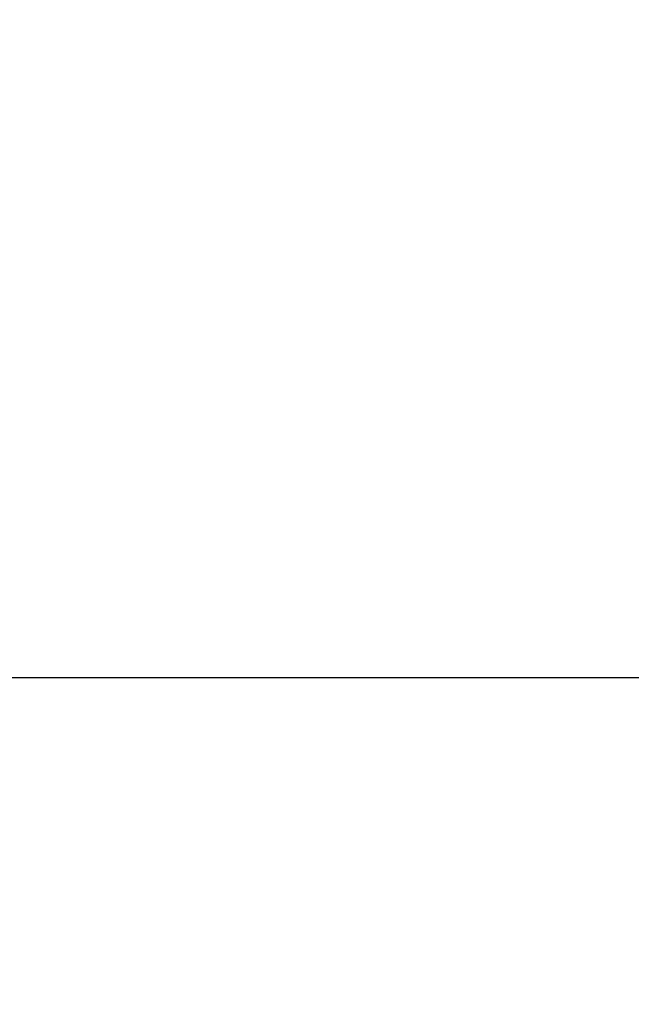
# Model space of a CAD drawing. Header units: millimetres. Extents: x 0 to 594, y 0 to 420.
# Tile 86 of 256: x 388.71 to 388.896, y 227.795 to 228.095. Entities that reach past the tile are written whole.
import ezdxf

# ---------------------------------------------------------------- set-up
doc = ezdxf.new("R2010")
doc.units = ezdxf.units.MM
doc.header["$LTSCALE"] = 32.67
doc.linetypes.add('PHANTOM', pattern=[0.8, 0.45, -0.05, 0.1, -0.05, 0.1, -0.05])
doc.layers.get('0').update_dxf_attribs({"linetype": 'CONTINUOUS'})
doc.layers.add('CRV', color=7, linetype='CONTINUOUS')

msp = doc.modelspace()

# ---------------------------------------------------------------- linework, layer by layer
at = {"color": 7, "linetype": 'Continuous'}
msp.add_line((386.40593, 227.89461), (410.90593, 227.89461), dxfattribs=at)
at = {"layer": 'CRV', "color": 8, "linetype": 'PHANTOM'}
for centre, radius, start, end in [((388.90593, 261.89461), 108.95281, 350, 240), ((388.90593, 261.89461), 100.95281, 350, 240), ((364.90593, 220.32539), 52.95281, 102.114473, 10.04379)]:
    msp.add_arc(centre, radius, start, end, dxfattribs=at)
at = {"layer": 'CRV', "color": 4, "linetype": 'Continuous', "extrusion": (1.261e-13, -1, 0)}
msp.add_open_spline([(388.69887, 227.89461, 108.64325), (388.69887, 227.89461, 108.64325), (388.69889, 227.89461, 108.64326), (388.69892, 227.89461, 108.64326), (388.69898, 227.89461, 108.64326), (388.69907, 227.89461, 108.64327), (388.69919, 227.89461, 108.64328), (388.69938, 227.89461, 108.64329), (388.69961, 227.89461, 108.64331), (388.69989, 227.89461, 108.64333), (388.70026, 227.89461, 108.64336), (388.70072, 227.89461, 108.64339), (388.70128, 227.89461, 108.64344), (388.70202, 227.89461, 108.64349), (388.70295, 227.89461, 108.64356), (388.70406, 227.89461, 108.64365), (388.70517, 227.89461, 108.64373), (388.70665, 227.89461, 108.64384), (388.70851, 227.89461, 108.64398), (388.70999, 227.89461, 108.64409), (388.71073, 227.89461, 108.64415)], degree=3, knots=[0, 0, 0, 0, 0.00001162, 0.00004648, 0.00011621, 0.00018593, 0.00032538, 0.00046482, 0.00074371, 0.00102261, 0.0013015, 0.00185929, 0.00241707, 0.00297486, 0.00409043, 0.005206, 0.00632158, 0.00743715, 0.00966829, 0.01189944, 0.01189944, 0.01189944, 0.01189944], dxfattribs=at)
at = {"layer": 'CRV', "color": 4, "linetype": 'Continuous', "extrusion": (-0.001251, 0.99999, 0.004315)}
msp.add_open_spline([(388.7086, 227.89461, 28.27678), (388.7086, 227.89461, 28.27678), (388.70861, 227.89461, 28.27678), (388.70863, 227.89461, 28.27679), (388.70866, 227.89461, 28.2768), (388.70874, 227.89461, 28.27682), (388.70885, 227.89461, 28.27685), (388.70901, 227.89461, 28.2769), (388.70916, 227.89461, 28.27694), (388.70936, 227.89461, 28.277), (388.70972, 227.89461, 28.2771), (388.71002, 227.89461, 28.27719), (388.71022, 227.89461, 28.27725)], degree=3, knots=[0, 0, 0, 0, 0.000006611, 0.000026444, 0.000066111, 0.000105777, 0.000264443, 0.000423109, 0.000581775, 0.000740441, 0.001057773, 0.001692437, 0.001692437, 0.001692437, 0.001692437], dxfattribs=at)
at = {"layer": 'CRV', "color": 4, "linetype": 'Continuous', "extrusion": (-1.09183e-11, 1, 0)}
msp.add_open_spline([(388.71, 227.89461, 116.66527), (388.71, 227.89461, 116.66527), (388.71001, 227.89461, 116.66527), (388.71003, 227.89461, 116.66527), (388.71006, 227.89461, 116.66527), (388.71014, 227.89461, 116.66527), (388.71025, 227.89461, 116.66528), (388.7104, 227.89461, 116.66529), (388.71056, 227.89461, 116.6653), (388.71076, 227.89461, 116.66532), (388.71111, 227.89461, 116.66534), (388.71142, 227.89461, 116.66536), (388.71162, 227.89461, 116.66538)], degree=3, knots=[0, 0, 0, 0, 0.000006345, 0.000025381, 0.000063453, 0.000101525, 0.000253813, 0.000406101, 0.000558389, 0.000710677, 0.001015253, 0.001624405, 0.001624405, 0.001624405, 0.001624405], dxfattribs=at)
at = {"layer": 'CRV', "color": 4, "linetype": 'Continuous', "extrusion": (1.2287e-12, -1, 0)}
msp.add_open_spline([(388.71022, 227.89461, 28.27725), (388.71023, 227.89461, 28.27725), (388.71023, 227.89461, 28.27725), (388.71025, 227.89461, 28.27726), (388.71028, 227.89461, 28.27727), (388.71034, 227.89461, 28.27728), (388.71044, 227.89461, 28.27731), (388.71057, 227.89461, 28.27735), (388.7107, 227.89461, 28.27739), (388.71088, 227.89461, 28.27744), (388.71118, 227.89461, 28.27753), (388.71161, 227.89461, 28.27765), (388.71213, 227.89461, 28.2778), (388.71265, 227.89461, 28.27795), (388.71318, 227.89461, 28.2781), (388.71387, 227.89461, 28.2783), (388.71474, 227.89461, 28.27856), (388.71613, 227.89461, 28.27896), (388.71786, 227.89461, 28.27946), (388.71994, 227.89461, 28.28006), (388.72203, 227.89461, 28.28067), (388.72411, 227.89461, 28.28127), (388.72619, 227.89461, 28.28187), (388.72897, 227.89461, 28.28267), (388.73105, 227.89461, 28.28328), (388.73244, 227.89461, 28.28368)], degree=3, knots=[0, 0, 0, 0, 0.00000565, 0.00002258, 0.00005646, 0.00009034, 0.00022585, 0.00036135, 0.00049686, 0.00063237, 0.00090339, 0.00144542, 0.00198745, 0.00252948, 0.00307151, 0.00361355, 0.00469761, 0.00578167, 0.0079498, 0.01011793, 0.01228606, 0.01445419, 0.01662231, 0.01879044, 0.0231267, 0.0231267, 0.0231267, 0.0231267], dxfattribs=at)
at = {"layer": 'CRV', "color": 4, "linetype": 'Continuous', "extrusion": (-5.5433e-12, -1, 0)}
msp.add_open_spline([(388.71073, 227.89461, 108.64415), (388.71073, 227.89461, 108.64415), (388.71074, 227.89461, 108.64415), (388.71076, 227.89461, 108.64415), (388.7108, 227.89461, 108.64415), (388.71087, 227.89461, 108.64416), (388.71099, 227.89461, 108.64417), (388.71114, 227.89461, 108.64418), (388.71129, 227.89461, 108.64419), (388.71149, 227.89461, 108.64421), (388.71185, 227.89461, 108.64423), (388.71215, 227.89461, 108.64426), (388.71235, 227.89461, 108.64427)], degree=3, knots=[0, 0, 0, 0, 0.000006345, 0.000025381, 0.000063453, 0.000101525, 0.000253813, 0.000406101, 0.000558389, 0.000710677, 0.001015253, 0.001624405, 0.001624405, 0.001624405, 0.001624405], dxfattribs=at)
at = {"layer": 'CRV', "color": 4, "linetype": 'Continuous', "extrusion": (-3.795e-13, 1, 0)}
msp.add_open_spline([(388.71162, 227.89461, 116.66538), (388.71163, 227.89461, 116.66538), (388.71164, 227.89461, 116.66538), (388.71167, 227.89461, 116.66538), (388.71174, 227.89461, 116.66539), (388.71183, 227.89461, 116.66539), (388.71196, 227.89461, 116.6654), (388.71209, 227.89461, 116.66541), (388.71227, 227.89461, 116.66542), (388.71257, 227.89461, 116.66545), (388.713, 227.89461, 116.66548), (388.71352, 227.89461, 116.66551), (388.71404, 227.89461, 116.66555), (388.71456, 227.89461, 116.66559), (388.71525, 227.89461, 116.66563), (388.71612, 227.89461, 116.66569), (388.7175, 227.89461, 116.66579), (388.71923, 227.89461, 116.66591), (388.72131, 227.89461, 116.66606), (388.72338, 227.89461, 116.6662), (388.72546, 227.89461, 116.66635), (388.72753, 227.89461, 116.6665), (388.7303, 227.89461, 116.66669), (388.73238, 227.89461, 116.66684), (388.73376, 227.89461, 116.66693)], degree=3, knots=[0, 0, 0, 0, 0.00002168, 0.00005419, 0.00008671, 0.00021677, 0.00034683, 0.00047689, 0.00060695, 0.00086707, 0.00138732, 0.00190756, 0.0024278, 0.00294805, 0.00346829, 0.00450878, 0.00554926, 0.00763024, 0.00971121, 0.01179219, 0.01387316, 0.01595414, 0.01803511, 0.02219706, 0.02219706, 0.02219706, 0.02219706], dxfattribs=at)
at = {"layer": 'CRV', "color": 4, "linetype": 'Continuous', "extrusion": (0.005425, 0.997387, -0.072036)}
msp.add_open_spline([(388.71235, 227.89461, 108.64427), (388.71236, 227.89461, 108.64427), (388.71238, 227.89461, 108.64427), (388.71241, 227.89461, 108.64428), (388.71247, 227.89461, 108.64428), (388.71257, 227.89461, 108.64429), (388.7127, 227.89461, 108.6443), (388.71283, 227.89461, 108.64431), (388.713, 227.89461, 108.64432), (388.7133, 227.89461, 108.64434), (388.71374, 227.89461, 108.64438), (388.71425, 227.89461, 108.64442), (388.71477, 227.89461, 108.64445), (388.71529, 227.89461, 108.64449), (388.71598, 227.89461, 108.64455), (388.71685, 227.89461, 108.64461), (388.71823, 227.89461, 108.64471), (388.71996, 227.89461, 108.64485), (388.72204, 227.89461, 108.645), (388.72411, 227.89461, 108.64516), (388.72619, 227.89461, 108.64531), (388.72826, 227.89461, 108.64547), (388.73103, 227.89461, 108.64568), (388.7331, 227.89461, 108.64583), (388.73449, 227.89461, 108.64594)], degree=3, knots=[0, 0, 0, 0, 0.00002168, 0.00005419, 0.00008671, 0.00021677, 0.00034683, 0.00047689, 0.00060695, 0.00086707, 0.00138732, 0.00190756, 0.0024278, 0.00294805, 0.00346829, 0.00450878, 0.00554926, 0.00763024, 0.00971121, 0.01179219, 0.01387316, 0.01595413, 0.01803511, 0.02219706, 0.02219706, 0.02219706, 0.02219706], dxfattribs=at)
at = {"layer": 'CRV', "color": 4, "linetype": 'Continuous', "extrusion": (-9.41e-14, -1, 0)}
msp.add_open_spline([(388.73244, 227.89461, 28.28368), (388.73244, 227.89461, 28.28368), (388.73245, 227.89461, 28.28368), (388.73248, 227.89461, 28.28369), (388.73252, 227.89461, 28.2837), (388.73259, 227.89461, 28.28372), (388.73267, 227.89461, 28.28374), (388.7328, 227.89461, 28.28378), (388.73296, 227.89461, 28.28383), (388.73316, 227.89461, 28.28389), (388.73342, 227.89461, 28.28396), (388.73387, 227.89461, 28.28409), (388.73453, 227.89461, 28.28428), (388.73531, 227.89461, 28.28451), (388.73609, 227.89461, 28.28473), (388.73687, 227.89461, 28.28496), (388.73792, 227.89461, 28.28526), (388.73922, 227.89461, 28.28563), (388.74131, 227.89461, 28.28624), (388.74392, 227.89461, 28.28699), (388.74705, 227.89461, 28.28789), (388.75018, 227.89461, 28.28879), (388.75331, 227.89461, 28.2897), (388.75644, 227.89461, 28.2906), (388.76061, 227.89461, 28.2918), (388.76374, 227.89461, 28.2927), (388.76583, 227.89461, 28.29331)], degree=3, knots=[0, 0, 0, 0, 0.00000848, 0.00003393, 0.00008483, 0.00013573, 0.00023753, 0.00033933, 0.00054293, 0.00074653, 0.00095013, 0.00135733, 0.00217173, 0.00298612, 0.00380052, 0.00461492, 0.00542932, 0.00705811, 0.00868691, 0.0119445, 0.01520209, 0.01845968, 0.02171727, 0.02497486, 0.02823245, 0.03474763, 0.03474763, 0.03474763, 0.03474763], dxfattribs=at)
at = {"layer": 'CRV', "color": 4, "linetype": 'Continuous', "extrusion": (-9.33e-14, -1, 0)}
msp.add_open_spline([(388.73376, 227.89461, 116.66693), (388.73376, 227.89461, 116.66693), (388.73377, 227.89461, 116.66693), (388.7338, 227.89461, 116.66693), (388.73384, 227.89461, 116.66694), (388.73391, 227.89461, 116.66694), (388.73399, 227.89461, 116.66695), (388.73412, 227.89461, 116.66696), (388.73428, 227.89461, 116.66697), (388.73448, 227.89461, 116.66698), (388.73474, 227.89461, 116.667), (388.73519, 227.89461, 116.66703), (388.73584, 227.89461, 116.66708), (388.73662, 227.89461, 116.66713), (388.7374, 227.89461, 116.66719), (388.73818, 227.89461, 116.66724), (388.73922, 227.89461, 116.66731), (388.74052, 227.89461, 116.6674), (388.7426, 227.89461, 116.66755), (388.7452, 227.89461, 116.66773), (388.74832, 227.89461, 116.66795), (388.75144, 227.89461, 116.66817), (388.75455, 227.89461, 116.66839), (388.75767, 227.89461, 116.6686), (388.76183, 227.89461, 116.66889), (388.76495, 227.89461, 116.66911), (388.76703, 227.89461, 116.66926)], degree=3, knots=[0, 0, 0, 0, 0.00000814, 0.00003257, 0.00008142, 0.00013028, 0.00022798, 0.00032569, 0.00052111, 0.00071652, 0.00091194, 0.00130277, 0.00208443, 0.00286609, 0.00364775, 0.00442941, 0.00521107, 0.00677439, 0.00833771, 0.01146436, 0.014591, 0.01771764, 0.02084429, 0.02397093, 0.02709757, 0.03335086, 0.03335086, 0.03335086, 0.03335086], dxfattribs=at)
at = {"layer": 'CRV', "color": 4, "linetype": 'Continuous', "extrusion": (5.174e-13, -1, 0)}
msp.add_open_spline([(388.73449, 227.89461, 108.64594), (388.73449, 227.89461, 108.64594), (388.7345, 227.89461, 108.64594), (388.73453, 227.89461, 108.64594), (388.73457, 227.89461, 108.64595), (388.73463, 227.89461, 108.64595), (388.73471, 227.89461, 108.64596), (388.73484, 227.89461, 108.64597), (388.73501, 227.89461, 108.64598), (388.7352, 227.89461, 108.64599), (388.73546, 227.89461, 108.64601), (388.73592, 227.89461, 108.64605), (388.73656, 227.89461, 108.6461), (388.73734, 227.89461, 108.64615), (388.73812, 227.89461, 108.64621), (388.7389, 227.89461, 108.64627), (388.73994, 227.89461, 108.64635), (388.74124, 227.89461, 108.64645), (388.74332, 227.89461, 108.6466), (388.74592, 227.89461, 108.6468), (388.74904, 227.89461, 108.64703), (388.75215, 227.89461, 108.64727), (388.75527, 227.89461, 108.6475), (388.75839, 227.89461, 108.64773), (388.76255, 227.89461, 108.64805), (388.76566, 227.89461, 108.64828), (388.76774, 227.89461, 108.64844)], degree=3, knots=[0, 0, 0, 0, 0.00000814, 0.00003257, 0.00008142, 0.00013028, 0.00022798, 0.00032569, 0.00052111, 0.00071652, 0.00091194, 0.00130277, 0.00208443, 0.00286609, 0.00364775, 0.00442941, 0.00521107, 0.00677439, 0.00833771, 0.01146436, 0.014591, 0.01771764, 0.02084429, 0.02397093, 0.02709757, 0.03335086, 0.03335086, 0.03335086, 0.03335086], dxfattribs=at)
at = {"layer": 'CRV', "color": 4, "linetype": 'Continuous', "extrusion": (0.020467, 0.997254, -0.071169)}
msp.add_open_spline([(388.76583, 227.89461, 28.29331), (388.76583, 227.89461, 28.29331), (388.76584, 227.89461, 28.29331), (388.76586, 227.89461, 28.29331), (388.76589, 227.89461, 28.29332), (388.76596, 227.89461, 28.29334), (388.76607, 227.89461, 28.29338), (388.76621, 227.89461, 28.29342), (388.76636, 227.89461, 28.29346), (388.76655, 227.89461, 28.29351), (388.76689, 227.89461, 28.29361), (388.76737, 227.89461, 28.29375), (388.76795, 227.89461, 28.29392), (388.76853, 227.89461, 28.29408), (388.76911, 227.89461, 28.29425), (388.76988, 227.89461, 28.29447), (388.77085, 227.89461, 28.29475), (388.77162, 227.89461, 28.29497), (388.772, 227.89461, 28.29508)], degree=3, knots=[0, 0, 0, 0, 0.000006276, 0.000025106, 0.000062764, 0.000100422, 0.000251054, 0.000401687, 0.00055232, 0.000702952, 0.001004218, 0.001606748, 0.002209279, 0.002811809, 0.00341434, 0.00401687, 0.005221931, 0.006426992, 0.006426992, 0.006426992, 0.006426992], dxfattribs=at)
at = {"layer": 'CRV', "color": 4, "linetype": 'Continuous', "extrusion": (2.0226e-12, 1, 0)}
msp.add_open_spline([(388.76703, 227.89461, 116.66926), (388.76703, 227.89461, 116.66926), (388.76704, 227.89461, 116.66926), (388.76706, 227.89461, 116.66926), (388.76709, 227.89461, 116.66926), (388.76716, 227.89461, 116.66927), (388.76727, 227.89461, 116.66927), (388.76742, 227.89461, 116.66928), (388.76756, 227.89461, 116.66929), (388.76775, 227.89461, 116.66931), (388.76809, 227.89461, 116.66933), (388.76857, 227.89461, 116.66937), (388.76915, 227.89461, 116.66941), (388.76972, 227.89461, 116.66945), (388.7703, 227.89461, 116.66949), (388.77107, 227.89461, 116.66954), (388.77203, 227.89461, 116.66961), (388.7728, 227.89461, 116.66966), (388.77318, 227.89461, 116.66969)], degree=3, knots=[0, 0, 0, 0, 0.000006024, 0.000024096, 0.000060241, 0.000096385, 0.000240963, 0.00038554, 0.000530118, 0.000674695, 0.00096385, 0.001542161, 0.002120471, 0.002698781, 0.003277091, 0.003855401, 0.005012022, 0.006168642, 0.006168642, 0.006168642, 0.006168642], dxfattribs=at)
at = {"layer": 'CRV', "color": 4, "linetype": 'Continuous', "extrusion": (6.014e-13, 1, 0)}
msp.add_open_spline([(388.76774, 227.89461, 108.64844), (388.76775, 227.89461, 108.64844), (388.76775, 227.89461, 108.64844), (388.76777, 227.89461, 108.64844), (388.7678, 227.89461, 108.64844), (388.76788, 227.89461, 108.64845), (388.76798, 227.89461, 108.64845), (388.76813, 227.89461, 108.64846), (388.76827, 227.89461, 108.64847), (388.76846, 227.89461, 108.64849), (388.7688, 227.89461, 108.64851), (388.76928, 227.89461, 108.64855), (388.76986, 227.89461, 108.64859), (388.77043, 227.89461, 108.64864), (388.77101, 227.89461, 108.64868), (388.77178, 227.89461, 108.64874), (388.77274, 227.89461, 108.64881), (388.77351, 227.89461, 108.64887), (388.77389, 227.89461, 108.6489)], degree=3, knots=[0, 0, 0, 0, 0.000006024, 0.000024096, 0.000060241, 0.000096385, 0.000240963, 0.00038554, 0.000530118, 0.000674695, 0.00096385, 0.001542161, 0.002120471, 0.002698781, 0.003277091, 0.003855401, 0.005012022, 0.006168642, 0.006168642, 0.006168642, 0.006168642], dxfattribs=at)
at = {"layer": 'CRV', "color": 4, "linetype": 'Continuous', "extrusion": (-2.0788e-12, -1, 0)}
msp.add_open_spline([(388.772, 227.89461, 28.29508), (388.77201, 227.89461, 28.29508), (388.77203, 227.89461, 28.29509), (388.77207, 227.89461, 28.2951), (388.77214, 227.89461, 28.29512), (388.77224, 227.89461, 28.29515), (388.77237, 227.89461, 28.29519), (388.77258, 227.89461, 28.29525), (388.77284, 227.89461, 28.29532), (388.77316, 227.89461, 28.29541), (388.77358, 227.89461, 28.29554), (388.77411, 227.89461, 28.29569), (388.77474, 227.89461, 28.29587), (388.77516, 227.89461, 28.29599), (388.77537, 227.89461, 28.29605)], degree=3, knots=[0, 0, 0, 0, 0.000013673, 0.00005469, 0.000136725, 0.00021876, 0.00038283, 0.0005469, 0.000875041, 0.001203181, 0.001531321, 0.002187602, 0.002843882, 0.003500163, 0.003500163, 0.003500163, 0.003500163], dxfattribs=at)
at = {"layer": 'CRV', "color": 4, "linetype": 'Continuous', "extrusion": (-2.2773e-12, -1, 0)}
msp.add_open_spline([(388.77318, 227.89461, 116.66969), (388.77319, 227.89461, 116.66969), (388.77321, 227.89461, 116.66969), (388.77325, 227.89461, 116.66969), (388.77332, 227.89461, 116.6697), (388.77342, 227.89461, 116.6697), (388.77355, 227.89461, 116.66971), (388.77376, 227.89461, 116.66973), (388.77402, 227.89461, 116.66975), (388.77434, 227.89461, 116.66977), (388.77476, 227.89461, 116.6698), (388.77528, 227.89461, 116.66983), (388.77591, 227.89461, 116.66988), (388.77633, 227.89461, 116.66991), (388.77654, 227.89461, 116.66992)], degree=3, knots=[0, 0, 0, 0, 0.000013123, 0.000052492, 0.000131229, 0.000209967, 0.000367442, 0.000524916, 0.000839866, 0.001154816, 0.001469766, 0.002099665, 0.002729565, 0.003359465, 0.003359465, 0.003359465, 0.003359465], dxfattribs=at)
at = {"layer": 'CRV', "color": 4, "linetype": 'Continuous', "extrusion": (-0.000395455, 0.999986, 0.005285)}
msp.add_open_spline([(388.77389, 227.89461, 108.6489), (388.7739, 227.89461, 108.6489), (388.77392, 227.89461, 108.6489), (388.77396, 227.89461, 108.6489), (388.77403, 227.89461, 108.64891), (388.77413, 227.89461, 108.64891), (388.77426, 227.89461, 108.64892), (388.77447, 227.89461, 108.64894), (388.77473, 227.89461, 108.64896), (388.77505, 227.89461, 108.64898), (388.77547, 227.89461, 108.64901), (388.77599, 227.89461, 108.64905), (388.77662, 227.89461, 108.6491), (388.77704, 227.89461, 108.64913), (388.77724, 227.89461, 108.64915)], degree=3, knots=[0, 0, 0, 0, 0.000013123, 0.000052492, 0.000131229, 0.000209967, 0.000367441, 0.000524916, 0.000839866, 0.001154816, 0.001469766, 0.002099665, 0.002729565, 0.003359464, 0.003359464, 0.003359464, 0.003359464], dxfattribs=at)
at = {"layer": 'CRV', "color": 4, "linetype": 'Continuous', "extrusion": (-2.459e-13, 1, 0)}
msp.add_open_spline([(388.77537, 227.89461, 28.29605), (388.77537, 227.89461, 28.29605), (388.77539, 227.89461, 28.29606), (388.77542, 227.89461, 28.29606), (388.77548, 227.89461, 28.29608), (388.77558, 227.89461, 28.29611), (388.7757, 227.89461, 28.29614), (388.77583, 227.89461, 28.29618), (388.77599, 227.89461, 28.29623), (388.77628, 227.89461, 28.29631), (388.7767, 227.89461, 28.29643), (388.7772, 227.89461, 28.29657), (388.7777, 227.89461, 28.29672), (388.7782, 227.89461, 28.29686), (388.77886, 227.89461, 28.29705), (388.7797, 227.89461, 28.29729), (388.78103, 227.89461, 28.29767), (388.78269, 227.89461, 28.29815), (388.78469, 227.89461, 28.29872), (388.78669, 227.89461, 28.2993), (388.78869, 227.89461, 28.29987), (388.79069, 227.89461, 28.30044), (388.79335, 227.89461, 28.30121), (388.79535, 227.89461, 28.30178), (388.79668, 227.89461, 28.30216)], degree=3, knots=[0, 0, 0, 0, 0.00002165, 0.00005413, 0.00008661, 0.00021653, 0.00034645, 0.00047638, 0.0006063, 0.00086614, 0.00138582, 0.0019055, 0.00242518, 0.00294486, 0.00346455, 0.00450391, 0.00554327, 0.007622, 0.00970073, 0.01177946, 0.01385818, 0.01593691, 0.01801564, 0.0221731, 0.0221731, 0.0221731, 0.0221731], dxfattribs=at)
at = {"layer": 'CRV', "color": 4, "linetype": 'Continuous', "extrusion": (-2.66e-13, 1, 0)}
msp.add_open_spline([(388.77654, 227.89461, 116.66992), (388.77654, 227.89461, 116.66992), (388.77656, 227.89461, 116.66992), (388.77659, 227.89461, 116.66992), (388.77665, 227.89461, 116.66993), (388.77674, 227.89461, 116.66993), (388.77687, 227.89461, 116.66994), (388.77699, 227.89461, 116.66995), (388.77716, 227.89461, 116.66996), (388.77745, 227.89461, 116.66998), (388.77786, 227.89461, 116.67001), (388.77836, 227.89461, 116.67005), (388.77886, 227.89461, 116.67008), (388.77936, 227.89461, 116.67012), (388.78002, 227.89461, 116.67016), (388.78085, 227.89461, 116.67022), (388.78218, 227.89461, 116.67031), (388.78383, 227.89461, 116.67043), (388.78582, 227.89461, 116.67057), (388.78781, 227.89461, 116.67071), (388.78981, 227.89461, 116.67084), (388.7918, 227.89461, 116.67098), (388.79445, 227.89461, 116.67117), (388.79644, 227.89461, 116.67131), (388.79777, 227.89461, 116.6714)], degree=3, knots=[0, 0, 0, 0, 0.00002078, 0.00005196, 0.00008313, 0.00020783, 0.00033253, 0.00045723, 0.00058192, 0.00083132, 0.00133011, 0.0018289, 0.0023277, 0.00282649, 0.00332528, 0.00432286, 0.00532045, 0.00731562, 0.00931078, 0.01130595, 0.01330112, 0.01529629, 0.01729145, 0.02128179, 0.02128179, 0.02128179, 0.02128179], dxfattribs=at)
at = {"layer": 'CRV', "color": 4, "linetype": 'Continuous', "extrusion": (-6.15e-14, 1, 0)}
msp.add_open_spline([(388.77724, 227.89461, 108.64915), (388.77725, 227.89461, 108.64915), (388.77727, 227.89461, 108.64915), (388.7773, 227.89461, 108.64915), (388.77736, 227.89461, 108.64916), (388.77745, 227.89461, 108.64916), (388.77758, 227.89461, 108.64917), (388.7777, 227.89461, 108.64918), (388.77787, 227.89461, 108.64919), (388.77816, 227.89461, 108.64921), (388.77857, 227.89461, 108.64925), (388.77907, 227.89461, 108.64928), (388.77957, 227.89461, 108.64932), (388.78006, 227.89461, 108.64936), (388.78073, 227.89461, 108.64941), (388.78156, 227.89461, 108.64947), (388.78288, 227.89461, 108.64957), (388.78454, 227.89461, 108.64969), (388.78653, 227.89461, 108.64984), (388.78852, 227.89461, 108.64999), (388.79051, 227.89461, 108.65014), (388.7925, 227.89461, 108.65029), (388.79515, 227.89461, 108.65048), (388.79714, 227.89461, 108.65063), (388.79847, 227.89461, 108.65073)], degree=3, knots=[0, 0, 0, 0, 0.00002078, 0.00005196, 0.00008313, 0.00020783, 0.00033253, 0.00045723, 0.00058192, 0.00083132, 0.00133011, 0.0018289, 0.0023277, 0.00282649, 0.00332528, 0.00432286, 0.00532045, 0.00731562, 0.00931078, 0.01130595, 0.01330112, 0.01529629, 0.01729145, 0.02128179, 0.02128179, 0.02128179, 0.02128179], dxfattribs=at)
at = {"layer": 'CRV', "color": 4, "linetype": 'Continuous', "extrusion": (-7.021e-13, -1, 0)}
msp.add_open_spline([(388.79668, 227.89461, 28.30216), (388.79669, 227.89461, 28.30217), (388.79671, 227.89461, 28.30217), (388.79678, 227.89461, 28.30219), (388.79687, 227.89461, 28.30222), (388.79702, 227.89461, 28.30226), (388.79721, 227.89461, 28.30232), (388.79752, 227.89461, 28.3024), (388.7979, 227.89461, 28.30251), (388.79835, 227.89461, 28.30264), (388.79881, 227.89461, 28.30277), (388.79927, 227.89461, 28.30291), (388.79988, 227.89461, 28.30308), (388.80064, 227.89461, 28.3033), (388.80125, 227.89461, 28.30347), (388.80155, 227.89461, 28.30356)], degree=3, knots=[0, 0, 0, 0, 0.000019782, 0.000079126, 0.000197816, 0.000316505, 0.000553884, 0.000791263, 0.00126602, 0.001740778, 0.002215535, 0.002690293, 0.00316505, 0.004114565, 0.00506408, 0.00506408, 0.00506408, 0.00506408], dxfattribs=at)
at = {"layer": 'CRV', "color": 4, "linetype": 'Continuous', "extrusion": (2.5506e-12, 1, 0)}
msp.add_open_spline([(388.79777, 227.89461, 116.6714), (388.79777, 227.89461, 116.6714), (388.7978, 227.89461, 116.6714), (388.79786, 227.89461, 116.6714), (388.79796, 227.89461, 116.67141), (388.79811, 227.89461, 116.67142), (388.7983, 227.89461, 116.67143), (388.7986, 227.89461, 116.67146), (388.79898, 227.89461, 116.67148), (388.79943, 227.89461, 116.67151), (388.80004, 227.89461, 116.67156), (388.8008, 227.89461, 116.67161), (388.80171, 227.89461, 116.67167), (388.80231, 227.89461, 116.67171), (388.80262, 227.89461, 116.67173)], degree=3, knots=[0, 0, 0, 0, 0.000018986, 0.000075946, 0.000189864, 0.000303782, 0.000531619, 0.000759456, 0.001215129, 0.001670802, 0.002126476, 0.003037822, 0.003949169, 0.004860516, 0.004860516, 0.004860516, 0.004860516], dxfattribs=at)
at = {"layer": 'CRV', "color": 4, "linetype": 'Continuous', "extrusion": (2.1201e-12, 1, 0)}
msp.add_open_spline([(388.79847, 227.89461, 108.65073), (388.79847, 227.89461, 108.65073), (388.7985, 227.89461, 108.65073), (388.79856, 227.89461, 108.65074), (388.79866, 227.89461, 108.65075), (388.79881, 227.89461, 108.65076), (388.799, 227.89461, 108.65077), (388.7993, 227.89461, 108.65079), (388.79968, 227.89461, 108.65082), (388.80013, 227.89461, 108.65086), (388.80074, 227.89461, 108.6509), (388.8015, 227.89461, 108.65096), (388.80241, 227.89461, 108.65103), (388.80301, 227.89461, 108.65107), (388.80331, 227.89461, 108.65109)], degree=3, knots=[0, 0, 0, 0, 0.000018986, 0.000075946, 0.000189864, 0.000303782, 0.000531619, 0.000759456, 0.001215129, 0.001670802, 0.002126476, 0.003037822, 0.003949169, 0.004860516, 0.004860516, 0.004860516, 0.004860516], dxfattribs=at)
at = {"layer": 'CRV', "color": 4, "linetype": 'Continuous', "extrusion": (-2.6252e-12, 1, 0)}
msp.add_open_spline([(388.80155, 227.89461, 28.30356), (388.80155, 227.89461, 28.30356), (388.80157, 227.89461, 28.30356), (388.8016, 227.89461, 28.30357), (388.80165, 227.89461, 28.30359), (388.80172, 227.89461, 28.30361), (388.80182, 227.89461, 28.30364), (388.80198, 227.89461, 28.30368), (388.80217, 227.89461, 28.30374), (388.8024, 227.89461, 28.3038), (388.80271, 227.89461, 28.30389), (388.80325, 227.89461, 28.30405), (388.80372, 227.89461, 28.30418), (388.80403, 227.89461, 28.30427)], degree=3, knots=[0, 0, 0, 0, 0.000010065, 0.00004026, 0.00010065, 0.000161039, 0.000281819, 0.000402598, 0.000644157, 0.000885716, 0.001127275, 0.001610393, 0.002576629, 0.002576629, 0.002576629, 0.002576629], dxfattribs=at)
at = {"layer": 'CRV', "color": 4, "linetype": 'Continuous', "extrusion": (-0.000211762, 0.999995, 0.003049)}
msp.add_open_spline([(388.80262, 227.89461, 116.67173), (388.80262, 227.89461, 116.67173), (388.80263, 227.89461, 116.67174), (388.80266, 227.89461, 116.67174), (388.80271, 227.89461, 116.67174), (388.80279, 227.89461, 116.67175), (388.80289, 227.89461, 116.67175), (388.80304, 227.89461, 116.67176), (388.80323, 227.89461, 116.67178), (388.80346, 227.89461, 116.67179), (388.80377, 227.89461, 116.67181), (388.80431, 227.89461, 116.67185), (388.80477, 227.89461, 116.67188), (388.80508, 227.89461, 116.67191)], degree=3, knots=[0, 0, 0, 0, 0.00000966, 0.000038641, 0.000096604, 0.000154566, 0.00027049, 0.000386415, 0.000618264, 0.000850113, 0.001081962, 0.001545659, 0.002473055, 0.002473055, 0.002473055, 0.002473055], dxfattribs=at)
at = {"layer": 'CRV', "color": 4, "linetype": 'Continuous', "extrusion": (0.000207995, 0.999996, -0.00279)}
msp.add_open_spline([(388.80331, 227.89461, 108.65109), (388.80332, 227.89461, 108.65109), (388.80333, 227.89461, 108.6511), (388.80336, 227.89461, 108.6511), (388.80341, 227.89461, 108.6511), (388.80349, 227.89461, 108.65111), (388.80358, 227.89461, 108.65111), (388.80374, 227.89461, 108.65113), (388.80393, 227.89461, 108.65114), (388.80416, 227.89461, 108.65116), (388.80447, 227.89461, 108.65118), (388.80501, 227.89461, 108.65122), (388.80547, 227.89461, 108.65125), (388.80578, 227.89461, 108.65128)], degree=3, knots=[0, 0, 0, 0, 0.00000966, 0.000038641, 0.000096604, 0.000154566, 0.00027049, 0.000386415, 0.000618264, 0.000850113, 0.001081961, 0.001545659, 0.002473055, 0.002473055, 0.002473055, 0.002473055], dxfattribs=at)
at = {"layer": 'CRV', "color": 4, "linetype": 'Continuous', "extrusion": (-7.346e-12, 1, 2.59887e-11)}
msp.add_open_spline([(388.80403, 227.89461, 28.30427), (388.80403, 227.89461, 28.30427), (388.80404, 227.89461, 28.30427), (388.80406, 227.89461, 28.30428), (388.80409, 227.89461, 28.30429), (388.80416, 227.89461, 28.30431), (388.80427, 227.89461, 28.30434), (388.80441, 227.89461, 28.30438), (388.80456, 227.89461, 28.30442), (388.80475, 227.89461, 28.30447), (388.80509, 227.89461, 28.30457), (388.80557, 227.89461, 28.30471), (388.80615, 227.89461, 28.30487), (388.80673, 227.89461, 28.30504), (388.80731, 227.89461, 28.3052), (388.80808, 227.89461, 28.30542), (388.80905, 227.89461, 28.3057), (388.81059, 227.89461, 28.30613), (388.81252, 227.89461, 28.30668), (388.81484, 227.89461, 28.30734), (388.81715, 227.89461, 28.308), (388.81947, 227.89461, 28.30866), (388.82179, 227.89461, 28.30932), (388.82488, 227.89461, 28.3102), (388.82874, 227.89461, 28.3113), (388.83337, 227.89461, 28.31261), (388.83955, 227.89461, 28.31437), (388.84727, 227.89461, 28.31657), (388.855, 227.89461, 28.31876), (388.86117, 227.89461, 28.32052), (388.86581, 227.89461, 28.32184), (388.87044, 227.89461, 28.32315), (388.87507, 227.89461, 28.32447), (388.87971, 227.89461, 28.32579), (388.88357, 227.89461, 28.32689), (388.88666, 227.89461, 28.32777), (388.88898, 227.89461, 28.32842), (388.89129, 227.89461, 28.32908), (388.89322, 227.89461, 28.32963), (388.89477, 227.89461, 28.33007), (388.89593, 227.89461, 28.3304), (388.89708, 227.89461, 28.33073), (388.89824, 227.89461, 28.33106), (388.89921, 227.89461, 28.33133), (388.89998, 227.89461, 28.33155), (388.90056, 227.89461, 28.33172), (388.90104, 227.89461, 28.33186), (388.90143, 227.89461, 28.33196), (388.90172, 227.89461, 28.33205), (388.90201, 227.89461, 28.33213), (388.90225, 227.89461, 28.3322), (388.90244, 227.89461, 28.33225), (388.90256, 227.89461, 28.33229), (388.90266, 227.89461, 28.33231), (388.90273, 227.89461, 28.33234), (388.90279, 227.89461, 28.33235), (388.90284, 227.89461, 28.33237), (388.90287, 227.89461, 28.33237), (388.9029, 227.89461, 28.33238), (388.90294, 227.89461, 28.33239), (388.903, 227.89461, 28.33241), (388.90309, 227.89461, 28.33244), (388.90321, 227.89461, 28.33247), (388.90341, 227.89461, 28.33253), (388.90365, 227.89461, 28.33259), (388.90394, 227.89461, 28.33267), (388.90433, 227.89461, 28.33278), (388.90481, 227.89461, 28.33292), (388.90539, 227.89461, 28.33308), (388.90616, 227.89461, 28.3333), (388.90713, 227.89461, 28.33357), (388.90829, 227.89461, 28.33389), (388.90945, 227.89461, 28.33422), (388.91099, 227.89461, 28.33465), (388.91293, 227.89461, 28.3352), (388.91524, 227.89461, 28.33585), (388.91756, 227.89461, 28.3365), (388.92066, 227.89461, 28.33737), (388.92452, 227.89461, 28.33845), (388.92916, 227.89461, 28.33975), (388.9338, 227.89461, 28.34105), (388.93844, 227.89461, 28.34235), (388.94462, 227.89461, 28.34409), (388.95235, 227.89461, 28.34626), (388.96008, 227.89461, 28.34843), (388.96626, 227.89461, 28.35016), (388.9709, 227.89461, 28.35146), (388.97554, 227.89461, 28.35277), (388.98018, 227.89461, 28.35407), (388.98482, 227.89461, 28.35537), (388.98868, 227.89461, 28.35645), (388.99177, 227.89461, 28.35732), (388.99409, 227.89461, 28.35797), (388.99603, 227.89461, 28.35851), (388.99757, 227.89461, 28.35895), (388.99873, 227.89461, 28.35927), (388.9997, 227.89461, 28.35954), (389.00047, 227.89461, 28.35976), (389.00095, 227.89461, 28.3599), (389.00134, 227.89461, 28.36), (389.00158, 227.89461, 28.36007), (389.00175, 227.89461, 28.36012), (389.00183, 227.89461, 28.36014), (389.0019, 227.89461, 28.36016), (389.00198, 227.89461, 28.36018), (389.00211, 227.89461, 28.36022), (389.00227, 227.89461, 28.36026), (389.00252, 227.89461, 28.36033), (389.00284, 227.89461, 28.36042), (389.00323, 227.89461, 28.36053), (389.00374, 227.89461, 28.36067), (389.00463, 227.89461, 28.36092), (389.0059, 227.89461, 28.36127), (389.00743, 227.89461, 28.3617), (389.00896, 227.89461, 28.36212), (389.01049, 227.89461, 28.36254), (389.01253, 227.89461, 28.36311), (389.01508, 227.89461, 28.36382), (389.01916, 227.89461, 28.36495), (389.02426, 227.89461, 28.36636), (389.03037, 227.89461, 28.36806), (389.03649, 227.89461, 28.36976), (389.04261, 227.89461, 28.37146), (389.04873, 227.89461, 28.37315), (389.05688, 227.89461, 28.37542), (389.063, 227.89461, 28.37711), (389.06708, 227.89461, 28.37825)], degree=3, knots=[0, 0, 0, 0, 0.0000063, 0.0000251, 0.0000627, 0.0001004, 0.0002509, 0.0004014, 0.000552, 0.0007025, 0.0010036, 0.0016058, 0.0022079, 0.0028101, 0.0034122, 0.0040144, 0.0052187, 0.006423, 0.0088317, 0.0112403, 0.0136489, 0.0160576, 0.0184662, 0.0208748, 0.0256921, 0.0305094, 0.0353266, 0.0449612, 0.0545957, 0.059413, 0.0642303, 0.0690475, 0.0738648, 0.0786821, 0.0834993, 0.085908, 0.0883166, 0.0907253, 0.0931339, 0.0943382, 0.0955425, 0.0967468, 0.0979512, 0.0991555, 0.0997576, 0.1003598, 0.1009619, 0.101263, 0.1015641, 0.1018652, 0.1021663, 0.1023168, 0.1024673, 0.1025426, 0.1026179, 0.1026932, 0.1027308, 0.1027684, 0.102781, 0.1028186, 0.1028939, 0.1029691, 0.1031197, 0.1032702, 0.1035713, 0.1038724, 0.1041735, 0.1047756, 0.1053778, 0.1059799, 0.1071843, 0.1083886, 0.1095929, 0.1107972, 0.1132058, 0.1156145, 0.1180231, 0.1204317, 0.125249, 0.1300663, 0.1348836, 0.1397008, 0.1445181, 0.1541526, 0.1637872, 0.1686044, 0.1734217, 0.178239, 0.1830563, 0.1878735, 0.1926908, 0.1950994, 0.1975081, 0.1999167, 0.201121, 0.2023253, 0.2035297, 0.2041318, 0.204734, 0.2050351, 0.2053361, 0.2054867, 0.2055534, 0.205603, 0.2057022, 0.2058014, 0.2059998, 0.2061982, 0.206595, 0.2069918, 0.2073886, 0.2081822, 0.2097694, 0.2113566, 0.2129438, 0.2145311, 0.2161183, 0.2192927, 0.2224671, 0.228816, 0.2351648, 0.2415137, 0.2478626, 0.2542114, 0.2605603, 0.273258, 0.273258, 0.273258, 0.273258], dxfattribs=at)
at = {"layer": 'CRV', "color": 4, "linetype": 'Continuous', "extrusion": (2.74e-14, 1, 0)}
msp.add_open_spline([(388.80508, 227.89461, 116.67191), (388.80509, 227.89461, 116.67191), (388.80511, 227.89461, 116.67191), (388.80516, 227.89461, 116.67191), (388.80524, 227.89461, 116.67192), (388.80537, 227.89461, 116.67193), (388.80553, 227.89461, 116.67194), (388.80579, 227.89461, 116.67195), (388.8061, 227.89461, 116.67198), (388.80649, 227.89461, 116.672), (388.807, 227.89461, 116.67204), (388.80764, 227.89461, 116.67208), (388.8084, 227.89461, 116.67213), (388.80943, 227.89461, 116.6722), (388.8107, 227.89461, 116.67229), (388.81224, 227.89461, 116.67239), (388.81377, 227.89461, 116.6725), (388.81581, 227.89461, 116.67264), (388.81837, 227.89461, 116.67281), (388.82144, 227.89461, 116.67302), (388.8245, 227.89461, 116.67323), (388.82859, 227.89461, 116.67351), (388.8337, 227.89461, 116.67386), (388.83983, 227.89461, 116.67428), (388.84597, 227.89461, 116.6747), (388.8521, 227.89461, 116.67512), (388.86028, 227.89461, 116.67568), (388.8705, 227.89461, 116.67637), (388.88276, 227.89461, 116.67721), (388.89503, 227.89461, 116.67805), (388.90729, 227.89461, 116.67889), (388.92365, 227.89461, 116.68), (388.94409, 227.89461, 116.6814), (388.96862, 227.89461, 116.68308), (388.99315, 227.89461, 116.68475), (389.01768, 227.89461, 116.68643), (389.04222, 227.89461, 116.6881), (389.05857, 227.89461, 116.68922), (389.06675, 227.89461, 116.68978)], degree=3, knots=[0, 0, 0, 0, 0.000016, 0.000064, 0.0001601, 0.0002561, 0.0004482, 0.0006403, 0.0010245, 0.0014087, 0.0017929, 0.0025613, 0.0033296, 0.004098, 0.0056348, 0.0071715, 0.0087083, 0.0102451, 0.0133186, 0.0163921, 0.0194656, 0.0225391, 0.0286862, 0.0348332, 0.0409803, 0.0471273, 0.0532743, 0.0655684, 0.0778625, 0.0901566, 0.1024507, 0.1147447, 0.1393329, 0.1639211, 0.1885092, 0.2130974, 0.2376855, 0.2622737, 0.2622737, 0.2622737, 0.2622737], dxfattribs=at)
at = {"layer": 'CRV', "color": 4, "linetype": 'Continuous', "extrusion": (-2.35e-14, -1, 0)}
msp.add_open_spline([(388.80578, 227.89461, 108.65128), (388.80579, 227.89461, 108.65128), (388.80581, 227.89461, 108.65128), (388.80586, 227.89461, 108.65128), (388.80594, 227.89461, 108.65129), (388.80607, 227.89461, 108.6513), (388.80623, 227.89461, 108.65131), (388.80648, 227.89461, 108.65133), (388.8068, 227.89461, 108.65135), (388.80719, 227.89461, 108.65138), (388.8077, 227.89461, 108.65142), (388.80834, 227.89461, 108.65147), (388.8091, 227.89461, 108.65152), (388.81012, 227.89461, 108.6516), (388.8114, 227.89461, 108.65169), (388.81293, 227.89461, 108.6518), (388.81447, 227.89461, 108.65191), (388.81651, 227.89461, 108.65206), (388.81906, 227.89461, 108.65225), (388.82213, 227.89461, 108.65248), (388.82519, 227.89461, 108.6527), (388.82928, 227.89461, 108.653), (388.83439, 227.89461, 108.65338), (388.84052, 227.89461, 108.65383), (388.84665, 227.89461, 108.65428), (388.85278, 227.89461, 108.65472), (388.86096, 227.89461, 108.65532), (388.87117, 227.89461, 108.65607), (388.88343, 227.89461, 108.65697), (388.8957, 227.89461, 108.65787), (388.90796, 227.89461, 108.65877), (388.92431, 227.89461, 108.65997), (388.94474, 227.89461, 108.66147), (388.96926, 227.89461, 108.66327), (388.99379, 227.89461, 108.66507), (389.01831, 227.89461, 108.66686), (389.04283, 227.89461, 108.66866), (389.05918, 227.89461, 108.66986), (389.06735, 227.89461, 108.67046)], degree=3, knots=[0, 0, 0, 0, 0.000016, 0.000064, 0.0001601, 0.0002561, 0.0004482, 0.0006403, 0.0010245, 0.0014087, 0.0017929, 0.0025613, 0.0033296, 0.004098, 0.0056348, 0.0071715, 0.0087083, 0.0102451, 0.0133186, 0.0163921, 0.0194656, 0.0225391, 0.0286862, 0.0348332, 0.0409803, 0.0471273, 0.0532743, 0.0655684, 0.0778625, 0.0901566, 0.1024507, 0.1147447, 0.1393329, 0.1639211, 0.1885092, 0.2130974, 0.2376855, 0.2622737, 0.2622737, 0.2622737, 0.2622737], dxfattribs=at)

doc.saveas('drawing.dxf')
